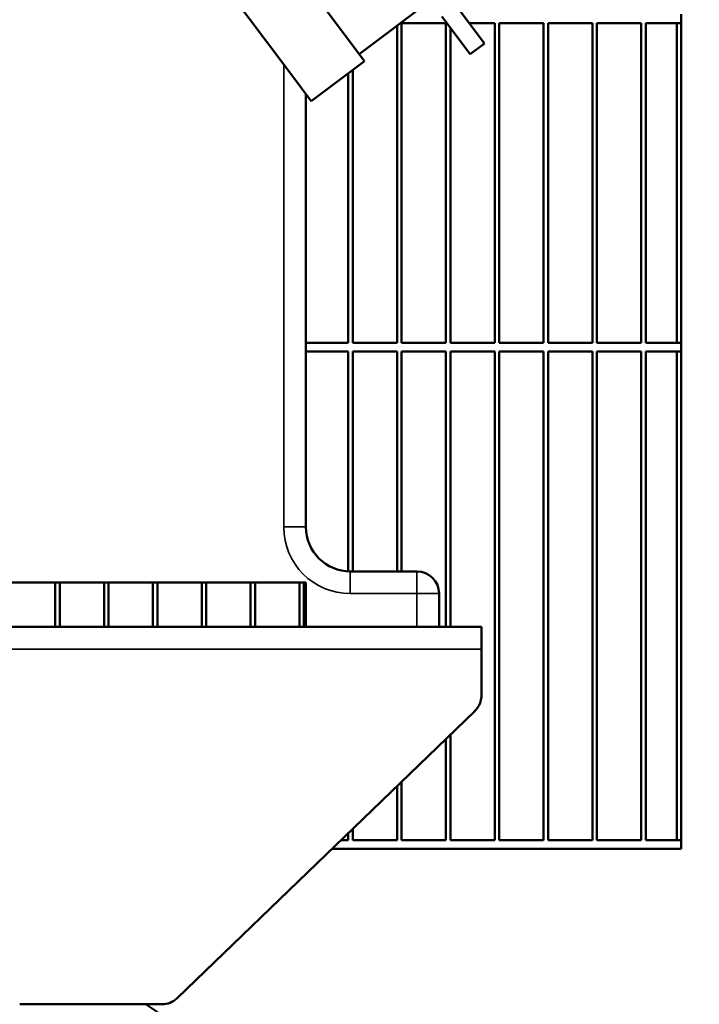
# Model space of a CAD drawing. Header units: inches. Extents: x 1 to 199, y 4 to 126.
# Tile 23 of 54: x 52.53 to 60.18, y 86.47 to 97.55. Entities that reach past the tile are written whole.
import ezdxf

# ---------------------------------------------------------------- set-up
doc = ezdxf.new("R2010")
doc.units = ezdxf.units.IN
doc.header["$LTSCALE"] = 5.882353
doc.header["$MEASUREMENT"] = 0
for name, color, linetype, lineweight in [('Dimension (ANSI)', 7, 'Continuous', 25), ('Visible (ANSI)', 7, 'Continuous', 50), ('Visible Narrow (ANSI)', 7, 'Continuous', 35)]:
    doc.layers.add(name, color=color, linetype=linetype, lineweight=lineweight)
doc.styles.add('Note Text (ANSI)', font='tahoma.ttf')
doc.dimstyles.new('Default (ANSI)', dxfattribs={"dimscale": 5.882353, "dimtxt": 0.12, "dimasz": 0.098425, "dimexe": 0.125, "dimexo": 0.0625, "dimgap": 0.031496, "dimtad": 0, "dimtih": 1, "dimtoh": 1, "dimrnd": 1e-08, "dimzin": 4, "dimdsep": 46, "dimtxsty": 'Note Text (ANSI)', "dimcen": 0.09, "dimdle": 0.393701, "dimclrd": 256, "dimclre": 256, "dimclrt": 256, "dimadec": 0, "dimazin": 1, "dimtfac": 1, "dimtofl": 0, "dimtmove": 0, "dimatfit": 3, "dimfxl": 1, "dimtolj": 1, "dimtzin": 4, "dimlwd": -1, "dimlwe": -1, "dimarcsym": 0})

# ---------------------------------------------------------------- blocks, each defined once
blk = doc.blocks.new('*D7')
at = {"layer": 'Defpoints', "color": 0, "transparency": 16777216}
for p in [(30.531, 109.818), (63.631, 103.333), (30.531, 90.216)]:
    blk.add_point(p, dxfattribs=at)
at = {"layer": 'Dimension (ANSI)', "transparency": 16777216}
for p, q in [((30.531, 90.584), (30.531, 110.553)), ((63.631, 103.701), (63.631, 110.553)), ((31.11, 109.818), (45.369, 109.818)), ((63.052, 109.818), (48.794, 109.818))]:
    blk.add_line(p, q, dxfattribs=at)
for points in [[(31.11, 109.914), (31.11, 109.721), (30.531, 109.818)], [(63.052, 109.914), (63.052, 109.721), (63.631, 109.818)]]:
    blk.add_solid(points, dxfattribs=at)
at = {"layer": 'Dimension (ANSI)', "transparency": 16777216, "insert": (45.554, 110.284), "char_height": 0.70588, "attachment_point": 1, "style": 'Note Text (ANSI)'}
blk.add_mtext('\\A1;(33.10)', dxfattribs=at)
blk = doc.blocks.new('*D8')
at = {"layer": 'Defpoints', "color": 0, "transparency": 16777216}
for p in [(60.631, 106.333), (55.579, 37.332), (66.454, 37.332)]:
    blk.add_point(p, dxfattribs=at)
at = {"layer": 'Dimension (ANSI)', "transparency": 16777216}
for p, q in [((60.999, 106.333), (67.189, 106.333)), ((66.454, 105.754), (66.454, 72.484)), ((66.454, 37.911), (66.454, 71.181)), ((55.947, 37.332), (67.189, 37.332))]:
    blk.add_line(p, q, dxfattribs=at)
for points in [[(66.357, 105.754), (66.55, 105.754), (66.454, 106.333)], [(66.357, 37.911), (66.55, 37.911), (66.454, 37.332)]]:
    blk.add_solid(points, dxfattribs=at)
at = {"layer": 'Dimension (ANSI)', "transparency": 16777216, "insert": (64.926, 72.299), "char_height": 0.70588, "attachment_point": 1, "style": 'Note Text (ANSI)'}
blk.add_mtext('\\A1;(69.00)', dxfattribs=at)

msp = doc.modelspace()

# ---------------------------------------------------------------- linework, layer by layer
at = {"layer": 'Visible (ANSI)'}
for p, q in [((53.294, 101.246), (56.414, 97.086)), ((55.504, 97.049), (52.942, 100.466)), ((56.354, 97.166), (57.154, 97.766)), ((57.764, 97.286), (57.445, 97.711)), ((57.285, 97.591), (57.604, 97.166)), ((59.981, 97.516), (59.981, 97.616)), ((56.781, 97.486), (56.781, 93.916)), ((56.831, 93.916), (56.831, 97.516)), ((56.831, 97.516), (57.331, 97.516)), ((57.331, 97.516), (57.331, 93.916)), ((57.381, 93.916), (57.381, 97.463)), ((57.592, 97.516), (57.881, 97.516)), ((57.881, 97.516), (57.881, 93.916)), ((57.931, 93.916), (57.931, 97.516)), ((57.931, 97.516), (58.431, 97.516)), ((58.431, 97.516), (58.431, 93.916)), ((58.481, 93.916), (58.481, 97.516)), ((58.481, 97.516), (58.981, 97.516)), ((58.981, 97.516), (58.981, 93.916)), ((59.031, 93.916), (59.031, 97.516)), ((59.031, 97.516), (59.531, 97.516)), ((59.531, 97.516), (59.531, 93.916)), ((59.581, 93.916), (59.581, 97.516)), ((59.581, 97.516), (59.981, 97.516)), ((59.931, 93.916), (59.931, 97.516)), ((59.981, 97.516), (59.981, 93.916)), ((57.604, 97.166), (57.764, 97.286)), ((55.504, 97.049), (55.704, 96.783)), ((55.814, 96.636), (56.414, 97.086)), ((56.231, 96.949), (56.231, 93.916)), ((56.281, 93.916), (56.281, 96.986)), ((55.814, 96.636), (55.704, 96.783)), ((55.754, 91.841), (55.754, 96.716)), ((56.231, 93.916), (55.754, 93.916)), ((56.781, 93.916), (56.281, 93.916)), ((57.331, 93.916), (56.831, 93.916)), ((57.881, 93.916), (57.381, 93.916)), ((58.431, 93.916), (57.931, 93.916)), ((58.981, 93.916), (58.481, 93.916)), ((59.531, 93.916), (59.031, 93.916)), ((59.981, 93.916), (59.581, 93.916)), ((59.981, 93.816), (59.981, 93.916)), ((55.754, 93.816), (56.231, 93.816)), ((56.231, 93.816), (56.231, 91.342)), ((56.281, 91.341), (56.281, 93.816)), ((56.281, 93.816), (56.781, 93.816)), ((56.781, 93.816), (56.781, 91.341)), ((56.831, 91.341), (56.831, 93.816)), ((56.831, 93.816), (57.331, 93.816)), ((57.331, 93.816), (57.331, 90.716)), ((57.381, 90.716), (57.381, 93.816)), ((57.381, 93.816), (57.881, 93.816)), ((57.881, 93.816), (57.881, 88.316)), ((57.931, 88.316), (57.931, 93.816)), ((57.931, 93.816), (58.431, 93.816)), ((58.431, 93.816), (58.431, 88.316)), ((58.481, 88.316), (58.481, 93.816)), ((58.481, 93.816), (58.981, 93.816)), ((58.981, 93.816), (58.981, 88.316)), ((59.031, 88.316), (59.031, 93.816)), ((59.031, 93.816), (59.531, 93.816)), ((59.531, 93.816), (59.531, 88.316)), ((59.581, 88.316), (59.581, 93.816)), ((59.581, 93.816), (59.981, 93.816)), ((59.931, 88.316), (59.931, 93.816)), ((59.981, 93.816), (59.981, 88.316)), ((57.004, 91.341), (56.254, 91.341)), ((48.754, 91.216), (55.754, 91.216)), ((52.931, 91.216), (52.931, 90.716)), ((52.981, 90.716), (52.981, 91.216)), ((53.481, 91.216), (53.481, 90.716)), ((53.531, 90.716), (53.531, 91.216)), ((54.031, 91.216), (54.031, 90.716)), ((54.081, 90.716), (54.081, 91.216)), ((54.581, 91.216), (54.581, 90.716)), ((54.631, 90.716), (54.631, 91.216)), ((55.131, 91.216), (55.131, 90.716)), ((55.181, 90.716), (55.181, 91.216)), ((55.681, 91.216), (55.681, 90.716)), ((55.731, 90.716), (55.731, 91.216)), ((55.754, 90.716), (55.754, 91.216)), ((57.254, 90.716), (57.254, 91.091)), ((57.731, 90.716), (46.981, 90.716)), ((57.731, 90.716), (57.731, 90.466)), ((57.731, 89.947), (57.731, 90.466)), ((54.304, 86.536), (57.655, 89.767)), ((57.381, 88.316), (57.381, 89.504)), ((57.331, 89.455), (57.331, 88.316)), ((56.781, 88.925), (56.781, 88.316)), ((56.831, 88.316), (56.831, 88.973)), ((56.231, 88.395), (56.231, 88.316)), ((56.281, 88.316), (56.281, 88.443)), ((56.231, 88.316), (56.15, 88.316)), ((56.781, 88.316), (56.281, 88.316)), ((57.331, 88.316), (56.831, 88.316)), ((57.881, 88.316), (57.381, 88.316)), ((58.431, 88.316), (57.931, 88.316)), ((58.981, 88.316), (58.481, 88.316)), ((59.531, 88.316), (59.031, 88.316)), ((59.981, 88.316), (59.581, 88.316)), ((59.981, 88.216), (59.981, 88.316)), ((56.046, 88.216), (59.981, 88.216)), ((52.53, 86.466), (54.13, 86.466))]:
    msp.add_line(p, q, dxfattribs=at)
for centre, radius, start, end in [((56.254, 91.841), 0.5, 180, 270), ((57.004, 91.091), 0.25, 0, 90), ((57.481, 89.947), 0.25, 313.9584, 0), ((54.13, 86.716), 0.25, 270, 313.9584), ((51.731, 83.14), 4, 0, 56.2435)]:
    msp.add_arc(centre, radius, start, end, dxfattribs=at)
at = {"layer": 'Visible Narrow (ANSI)'}
for p, q in [((55.504, 97.049), (55.504, 91.841)), ((55.504, 91.841), (55.754, 91.841)), ((56.254, 91.091), (56.254, 91.341)), ((57.004, 91.091), (57.004, 91.341)), ((56.254, 91.091), (57.004, 91.091)), ((57.254, 91.091), (57.004, 91.091)), ((57.004, 91.091), (57.004, 90.716)), ((46.981, 90.466), (57.731, 90.466))]:
    msp.add_line(p, q, dxfattribs=at)
msp.add_arc((56.254, 91.841), 0.75, 180, 270, dxfattribs=at)

# ---------------------------------------------------------------- dimensions: what is measured, and where the dimension line sits
at = {"layer": 'Dimension (ANSI)'}
for base, p1, p2, angle, override, picture, middle in [((30.531, 109.818), (63.631, 103.333), (30.531, 90.216), 180, {"dimgap": 0.031496, "dimtih": 0, "dimtoh": 0, "dimdec": 2, "dimtol": 0, "dimlim": 0, "dimtp": 0, "dimtm": 0, "dimtdec": 2, "dimatfit": 1}, '*D7', (47.081, 109.818)), ((66.454, 37.332), (60.631, 106.333), (55.579, 37.332), 90, {"dimgap": 0.031496, "dimdec": 2, "dimtol": 0, "dimlim": 0, "dimtp": 0, "dimtm": 0, "dimtdec": 2, "dimatfit": 1}, '*D8', (66.454, 71.833))]:
    dim = msp.add_linear_dim(base=base, p1=p1, p2=p2, angle=angle, text='(<>)', dimstyle='Default (ANSI)', override=override, dxfattribs=at)
    dim.commit()
    dim.dimension.update_dxf_attribs({"geometry": picture, "text_midpoint": middle, "dimtype": 160})

doc.saveas('drawing.dxf')
